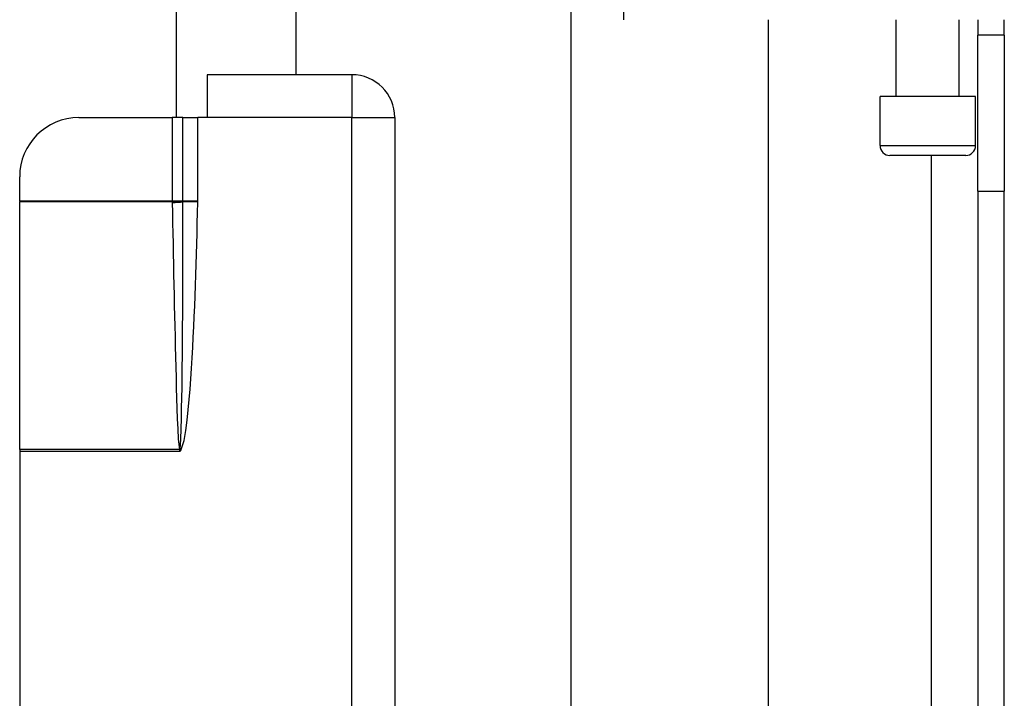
# Model space of a CAD drawing. Header units: inches. Extents: x 0 to 101, y -11 to 66.
# Tile 73 of 118: x 27.11 to 29.54, y 38.57 to 40.24. Entities that reach past the tile are written whole.
import ezdxf

# ---------------------------------------------------------------- set-up
doc = ezdxf.new("R2010")
doc.units = ezdxf.units.IN
doc.header["$LTSCALE"] = 6.067211
doc.header["$MEASUREMENT"] = 0
doc.layers.add('Visible Edges(ANSI)', color=7, linetype='Continuous', lineweight=25)
doc.layers.add('Visible Tangent Edges(ANSI)', color=7, linetype='Continuous', lineweight=25)

msp = doc.modelspace()

# ---------------------------------------------------------------- linework, layer by layer
at = {"layer": 'Visible Edges(ANSI)'}
for p, q in [((27.496, 43.3957), (27.496, 40.0022)), ((27.7906, 43.2898), (27.7906, 40.1081)), ((28.4689, 28.3965), (28.4689, 41.2476)), ((28.9538, 40.2436), (28.9538, 29.4004)), ((29.2697, 40.0545), (29.2697, 40.2436)), ((29.4249, 40.0545), (29.4249, 40.2436)), ((29.4705, 40.2436), (29.4705, 40.2054)), ((29.5358, 40.2054), (29.5358, 40.2436)), ((29.4705, 39.8211), (29.4705, 40.2054)), ((29.5358, 40.2054), (29.4705, 40.2054)), ((29.5358, 40.2054), (29.5358, 39.8211)), ((27.9283, 40.1081), (27.5723, 40.1081)), ((27.5723, 40.1081), (27.5723, 40.0022)), ((29.4649, 40.0545), (29.2297, 40.0545)), ((29.2297, 39.9332), (29.2297, 40.0545)), ((29.4649, 39.9332), (29.4649, 40.0545)), ((27.2559, 40.0022), (27.4861, 40.0022)), ((27.5121, 40.0022), (27.4861, 40.0022)), ((27.5121, 40.0022), (27.5491, 40.0022)), ((27.5723, 40.0022), (27.5491, 40.0022)), ((28.0343, 40.0022), (28.0343, 36.5188)), ((29.4407, 39.909), (29.254, 39.909)), ((27.1104, 39.7964), (27.1104, 39.8567)), ((29.4705, 39.8211), (29.4705, 29.8229)), ((29.5358, 29.8229), (29.5358, 39.8211)), ((27.1104, 39.7964), (27.1104, 39.7945)), ((27.1104, 39.1844), (27.1104, 39.7945)), ((27.1104, 39.1844), (27.1104, 39.1794)), ((27.1104, 39.1794), (27.1104, 37.3416))]:
    msp.add_line(p, q, dxfattribs=at)
for centre, radius, start, end in [((27.9283, 40.0022), 0.1059, 0, 90), ((27.2559, 39.8567), 0.1455, 90, 180), ((29.254, 39.9332), 0.0242, 180, 270), ((29.4407, 39.9332), 0.0242, 270, 0)]:
    msp.add_arc(centre, radius, start, end, dxfattribs=at)
at = {"layer": 'Visible Tangent Edges(ANSI)'}
for p, q in [((28.5974, 40.6145), (28.5974, 40.2436)), ((27.9283, 40.1081), (27.9283, 40.0022)), ((27.4861, 40.0022), (27.4861, 39.7964)), ((27.5121, 39.7964), (27.5121, 40.0022)), ((27.5491, 39.7964), (27.5491, 40.0022)), ((27.9283, 40.0022), (27.5723, 40.0022)), ((27.9283, 38.3907), (27.9283, 40.0022)), ((27.9283, 40.0022), (28.0343, 40.0022)), ((29.2297, 39.9332), (29.4649, 39.9332)), ((29.3559, 39.909), (29.3559, 29.735)), ((29.4705, 39.8211), (29.5358, 39.8211)), ((27.4861, 39.7964), (27.1104, 39.7964)), ((27.4861, 39.7945), (27.1104, 39.7945)), ((27.5121, 39.7964), (27.4861, 39.7964)), ((27.4861, 39.7964), (27.4861, 39.7945)), ((27.5121, 39.7961), (27.5121, 39.7964)), ((27.5491, 39.7964), (27.5121, 39.7964)), ((27.5491, 39.7936), (27.5121, 39.7944)), ((27.5037, 39.1844), (27.1104, 39.1844)), ((27.5046, 39.1794), (27.1104, 39.1794)), ((27.5039, 39.1837), (27.5046, 39.1794)), ((27.5046, 39.1794), (27.5052, 39.1838)), ((27.5046, 39.1794), (27.5071, 39.1821)), ((27.5071, 39.1821), (27.5052, 39.1838))]:
    msp.add_line(p, q, dxfattribs=at)
at = {"layer": 'Visible Tangent Edges(ANSI)', "flags": 128}
for points in [[(27.4861, 39.7945), (27.4861, 39.7945), (27.4861, 39.7944), (27.4861, 39.7944), (27.4861, 39.7943), (27.4861, 39.7943), (27.4861, 39.7942), (27.4861, 39.7942), (27.4861, 39.7941), (27.4861, 39.7941), (27.4861, 39.794), (27.4861, 39.794), (27.4862, 39.7939), (27.4862, 39.7939), (27.4862, 39.7938), (27.4862, 39.7938), (27.4862, 39.7937), (27.4862, 39.7937), (27.4862, 39.7936), (27.4862, 39.7936), (27.4862, 39.7935), (27.4862, 39.7935), (27.4862, 39.7934), (27.4862, 39.7934), (27.4862, 39.7933)], [(27.4862, 39.7933), (27.4867, 39.7679), (27.4872, 39.7425), (27.4877, 39.7172), (27.4882, 39.6918), (27.4887, 39.6664), (27.4892, 39.641), (27.4897, 39.6156), (27.4902, 39.5903), (27.4908, 39.5649), (27.4913, 39.5395), (27.4919, 39.5141), (27.4924, 39.4887), (27.493, 39.4634), (27.4936, 39.438), (27.4942, 39.4126), (27.4949, 39.3872), (27.4955, 39.3618), (27.4962, 39.3365), (27.497, 39.3111), (27.4978, 39.2857), (27.4987, 39.2603), (27.4998, 39.235), (27.5012, 39.2096), (27.5037, 39.1844)], [(27.5054, 39.1848), (27.5072, 39.2101), (27.5082, 39.2354), (27.5088, 39.2608), (27.5094, 39.2862), (27.5099, 39.3116), (27.5103, 39.337), (27.5106, 39.3624), (27.5109, 39.3878), (27.5112, 39.4132), (27.5114, 39.4386), (27.5116, 39.4641), (27.5117, 39.4895), (27.5119, 39.5149), (27.512, 39.5403), (27.5121, 39.5657), (27.5122, 39.5911), (27.5122, 39.6165), (27.5122, 39.6419), (27.5123, 39.6673), (27.5123, 39.6927), (27.5122, 39.7181), (27.5122, 39.7436), (27.5121, 39.769), (27.5121, 39.7944)], [(27.5071, 39.1821), (27.5154, 39.2062), (27.5197, 39.2314), (27.523, 39.2568), (27.5257, 39.2822), (27.5281, 39.3077), (27.5302, 39.3332), (27.532, 39.3588), (27.5337, 39.3844), (27.5353, 39.4099), (27.5367, 39.4355), (27.538, 39.461), (27.5393, 39.4866), (27.5404, 39.5122), (27.5415, 39.5378), (27.5425, 39.5633), (27.5434, 39.5889), (27.5443, 39.6145), (27.5451, 39.6401), (27.5459, 39.6657), (27.5466, 39.6913), (27.5473, 39.7168), (27.548, 39.7424), (27.5485, 39.768), (27.5491, 39.7936)], [(27.5121, 39.7944), (27.5121, 39.7945), (27.5121, 39.7945), (27.5121, 39.7946), (27.5121, 39.7947), (27.5121, 39.7947), (27.5121, 39.7948), (27.5121, 39.7949), (27.5121, 39.7949), (27.5121, 39.795), (27.5121, 39.7951), (27.5121, 39.7952), (27.5121, 39.7952), (27.5121, 39.7953), (27.5121, 39.7954), (27.5121, 39.7954), (27.5121, 39.7955), (27.5121, 39.7956), (27.5121, 39.7957), (27.5121, 39.7957), (27.5121, 39.7958), (27.5121, 39.7959), (27.5121, 39.7959), (27.5121, 39.796), (27.5121, 39.7961)], [(27.5491, 39.7936), (27.5491, 39.7937), (27.5491, 39.7938), (27.5491, 39.794), (27.5491, 39.7941), (27.5491, 39.7942), (27.5491, 39.7943), (27.5491, 39.7944), (27.5491, 39.7945), (27.5491, 39.7946), (27.5491, 39.7948), (27.5491, 39.7949), (27.5491, 39.795), (27.5491, 39.7951), (27.5491, 39.7952), (27.5491, 39.7953), (27.5491, 39.7954), (27.5491, 39.7956), (27.5491, 39.7957), (27.5491, 39.7958), (27.5491, 39.7959), (27.5491, 39.796), (27.5491, 39.7961), (27.5491, 39.7962), (27.5491, 39.7964)], [(27.5037, 39.1844), (27.5037, 39.1844), (27.5037, 39.1843), (27.5037, 39.1843), (27.5038, 39.1843), (27.5038, 39.1842), (27.5038, 39.1842), (27.5038, 39.1842), (27.5038, 39.1842), (27.5038, 39.1841), (27.5038, 39.1841), (27.5038, 39.1841), (27.5038, 39.184), (27.5038, 39.184), (27.5038, 39.184), (27.5038, 39.1839), (27.5038, 39.1839), (27.5039, 39.1839), (27.5039, 39.1838), (27.5039, 39.1838), (27.5039, 39.1838), (27.5039, 39.1838), (27.5039, 39.1837), (27.5039, 39.1837), (27.5039, 39.1837)], [(27.5052, 39.1838), (27.5052, 39.1839), (27.5053, 39.1839), (27.5053, 39.184), (27.5053, 39.184), (27.5053, 39.184), (27.5053, 39.1841), (27.5053, 39.1841), (27.5053, 39.1842), (27.5053, 39.1842), (27.5053, 39.1842), (27.5054, 39.1843), (27.5054, 39.1843), (27.5054, 39.1844), (27.5054, 39.1844), (27.5054, 39.1845), (27.5054, 39.1845), (27.5054, 39.1845), (27.5054, 39.1846), (27.5054, 39.1846), (27.5054, 39.1847), (27.5054, 39.1847), (27.5054, 39.1847), (27.5054, 39.1848), (27.5054, 39.1848)]]:
    msp.add_lwpolyline(points, dxfattribs=at)
at = {"layer": 'Visible Tangent Edges(ANSI)'}
for centre, major_axis, ratio, start_param, end_param in [((27.4861, 39.7962), (0.0339, 0.0013), 0.047596, 4.71061, 5.58098), ((27.4862, 39.7949), (-0.0339, -0.0007), 0.04762, 1.569859, 2.438449), ((27.5037, 39.186), (0.033, 0.0079), 0.046335, 4.701347, 4.753684), ((27.5039, 39.185), (-0.0337, -0.0042), 0.040384, 1.565785, 1.605152)]:
    msp.add_ellipse(centre, major_axis=major_axis, ratio=ratio, start_param=start_param, end_param=end_param, dxfattribs=at)

doc.saveas('drawing.dxf')
